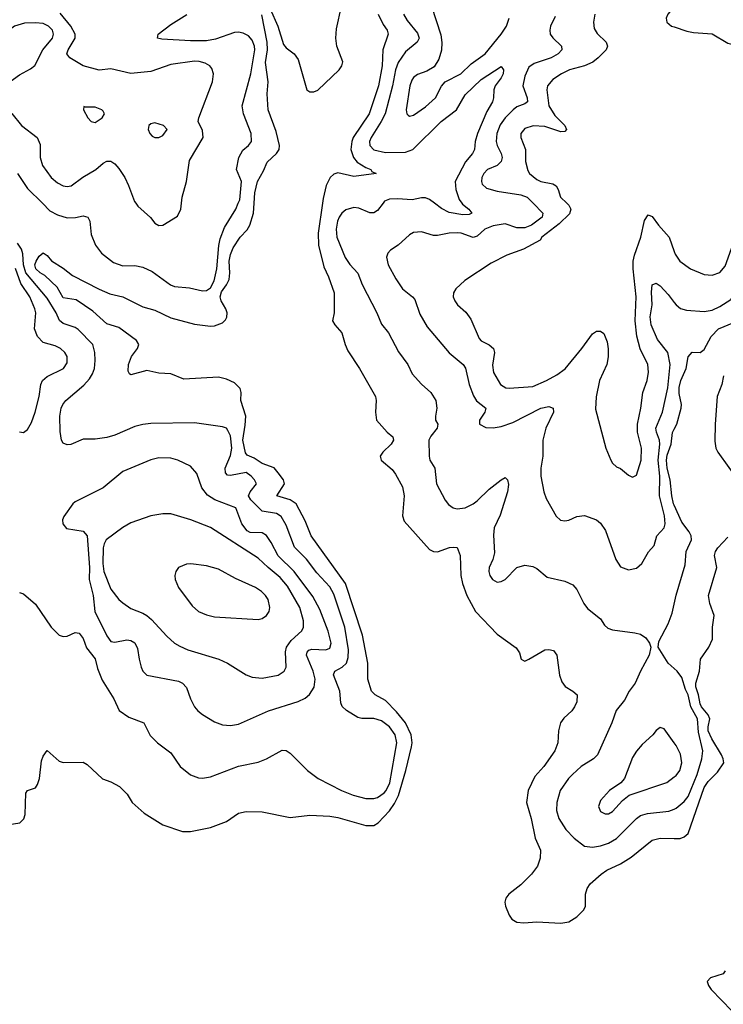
# Model space of a CAD drawing. Header units: inches. Extents: x 1552611 to 1694776, y 811966 to 917215.
# Tile 34 of 256: x 1566711 to 1570247, y 845976 to 850922. Entities that reach past the tile are written whole.
import ezdxf

# ---------------------------------------------------------------- set-up
doc = ezdxf.new("R2010")
doc.units = ezdxf.units.IN
doc.header["$MEASUREMENT"] = 0
for name, color, linetype in [('B5864', 7, 'Continuous'), ('B5865', 7, 'Continuous'), ('B5874', 7, 'Continuous'), ('B5875', 7, 'Continuous')]:
    doc.layers.add(name, color=color, linetype=linetype)

msp = doc.modelspace()

# ---------------------------------------------------------------- linework, layer by layer
at = {"layer": 'B5864', "color": 5}
for points, elevation in [([(1566626.1, 846873.9), (1566711.8, 846888.2), (1566732, 846908), (1566738.5, 846930), (1566742.8, 847037.2), (1566750, 847050.5), (1566790, 847063.1), (1566800, 847080), (1566811.5, 847110), (1566820.8, 847199.2), (1566830, 847222.6), (1566850, 847250.8), (1566910, 847197.3), (1566930, 847190.7), (1567030, 847193), (1567050, 847181.6), (1567128.2, 847108.2), (1567170, 847093.4), (1567212.9, 847070), (1567251.7, 847031.7), (1567276.5, 846990), (1567337.2, 846937.2), (1567430, 846878), (1567530, 846843.6), (1567570, 846844.9), (1567670, 846864), (1567750, 846894.9), (1567810, 846935.8), (1567850, 846944.6), (1567930, 846942.6), (1568070, 846915.3), (1568170, 846926.3), (1568270, 846920.8), (1568310, 846914.4), (1568450, 846874.3), (1568490, 846874.6), (1568512.9, 846887.1), (1568570, 846948.7), (1568594.6, 846985.4), (1568614.3, 847025.7), (1568652.4, 847150), (1568680.5, 847270), (1568683.6, 847290), (1568678.9, 847330), (1568649.4, 847389.4), (1568605.4, 847445.4), (1568550, 847502.3), (1568498.3, 847530), (1568479.8, 847550), (1568460.3, 847610), (1568460.2, 847690), (1568434.6, 847830), (1568348.4, 848090), (1568176, 848330), (1568145.5, 848405.5), (1568100.5, 848490), (1568071, 848511), (1568003.5, 848530), (1568042, 848590), (1568036.9, 848610), (1568010, 848646.1), (1567990, 848670.4), (1567930, 848692.3), (1567890, 848719.9), (1567854.9, 848734.9), (1567846.3, 848746.3), (1567831.8, 848810), (1567844.7, 848884.7), (1567847.6, 848930), (1567823.2, 849010), (1567823.9, 849050), (1567819.7, 849070), (1567790, 849097.4), (1567750, 849116.4), (1567710, 849126.8), (1567536.1, 849116.1), (1567470, 849144), (1567410, 849147.1), (1567350, 849159.8), (1567270, 849137.6), (1567262.5, 849142.5), (1567256.1, 849156.1), (1567258, 849190), (1567273.3, 849230), (1567303.5, 849270), (1567309.7, 849290), (1567298, 849310), (1567210, 849375.4), (1567150, 849394.8), (1567078.8, 849458.8), (1566994.6, 849514.6), (1566930, 849525.3), (1566899.1, 849579.1), (1566837.6, 849637.7), (1566814, 849650), (1566791.7, 849670), (1566787.4, 849690), (1566793.5, 849710), (1566810, 849734.9), (1566830, 849750.7), (1566850, 849737.3), (1566871, 849711), (1566930, 849673.8), (1566977.3, 849637.3), (1567110, 849568), (1567164.5, 849544.5), (1567230.4, 849530), (1567330, 849479.7), (1567390, 849463.2), (1567470, 849425), (1567590, 849392.2), (1567670, 849382.3), (1567690, 849384.4), (1567730, 849399), (1567746.2, 849413.8), (1567752.4, 849427.6), (1567753.6, 849450), (1567747, 849470), (1567723.1, 849510), (1567718.1, 849530), (1567724.9, 849555.1), (1567750.8, 849590), (1567763.6, 849616.4), (1567767.9, 849650), (1567764.7, 849710), (1567770, 849743.5), (1567784.6, 849775.4), (1567819.4, 849830), (1567854.2, 849865.8), (1567867.2, 849890), (1567885.8, 849950), (1567889.2, 850000)], 720), ([(1566825.1, 850000), (1566862.9, 849962.9), (1566901.7, 849941.7), (1566950, 849927.1), (1566991.8, 849928.2), (1567030, 849937.3), (1567054.4, 849930), (1567064, 849910), (1567070, 849842.8), (1567091.7, 849790), (1567122, 849750), (1567182.7, 849702.7), (1567230, 849685.4), (1567290, 849686.8), (1567330, 849679.5), (1567376.9, 849656.9), (1567468.9, 849590), (1567490, 849582.4), (1567564.1, 849575.9), (1567630, 849561), (1567650, 849561.3), (1567670, 849574.9), (1567687.7, 849610), (1567701.7, 849670), (1567711.8, 849788.2), (1567719.1, 849820.9), (1567740.9, 849879.1), (1567797.3, 849970), (1567809.9, 850000)], 740), ([(1567294.3, 850000), (1567304.7, 849984.7), (1567367.8, 849927.8), (1567390, 849900.7), (1567410, 849888.5), (1567430, 849890.8), (1567504.2, 849935.8), (1567521.3, 849970), (1567524.6, 850000)], 760), ([(1568232.9, 850000), (1568210.5, 849850), (1568212.2, 849790), (1568240.3, 849680.3), (1568263.6, 849630), (1568291.3, 849550), (1568291.5, 849450), (1568282.3, 849410), (1568294.3, 849390), (1568330.3, 849350), (1568346, 849290), (1568359.5, 849259.5), (1568419, 849170), (1568498.7, 849030), (1568502, 849010), (1568498.5, 848950), (1568504, 848910), (1568557, 848850), (1568586.9, 848826.9), (1568589.2, 848810), (1568578, 848790), (1568535.2, 848750), (1568522, 848730), (1568527.9, 848710), (1568582.1, 848662.1), (1568599.8, 848639.8), (1568635.4, 848575.4), (1568643.4, 848530), (1568634.8, 848430), (1568643.2, 848403.2), (1568770, 848261.6), (1568790, 848250.4), (1568810, 848248.9), (1568870.3, 848270.3), (1568890, 848273.4), (1568910.3, 848270.3), (1568924.6, 848230), (1568927.8, 848130), (1568937, 848090), (1568958.6, 848030), (1569002.3, 847950), (1569110, 847834.9), (1569206.2, 847766.2), (1569222.2, 847742.2), (1569230.6, 847710.6), (1569242.5, 847702.5), (1569250, 847700.7), (1569270, 847710.5), (1569350, 847756.4), (1569370, 847759.3), (1569393.4, 847753.4), (1569410.4, 847730), (1569423.6, 847630), (1569435.8, 847595.8), (1569452.3, 847572.3), (1569490.7, 847550), (1569512.4, 847530), (1569510, 847495.3), (1569498.3, 847470), (1569485.7, 847450), (1569446.2, 847413.8), (1569429.1, 847390), (1569418.9, 847350), (1569415.6, 847290), (1569400.3, 847250), (1569345.4, 847170), (1569299.5, 847120.5), (1569266.8, 847050), (1569258.5, 846990), (1569281.3, 846910), (1569301.8, 846810), (1569327.8, 846750), (1569326.9, 846710), (1569313.8, 846670), (1569282.8, 846630), (1569230, 846576.8), (1569168.5, 846530), (1569153.7, 846510), (1569148.9, 846490), (1569153.1, 846470), (1569170, 846424), (1569184.4, 846404.4), (1569209, 846389), (1569245.3, 846385.2), (1569310, 846391), (1569430, 846384.1), (1569470, 846391.2), (1569510, 846414.9), (1569545.4, 846450), (1569554, 846470), (1569555.1, 846530), (1569562.2, 846557.8), (1569578.5, 846581.5), (1569632.3, 846630), (1569660.9, 846650), (1569730, 846682.6), (1569784.5, 846715.5), (1569890, 846800.2), (1569930, 846810.2), (1570000, 846809)], 720), ([(1568537.1, 850000), (1568510, 849963.5), (1568490, 849952.3), (1568470, 849952.8), (1568414.9, 849974.9), (1568390, 849979.5), (1568350, 849966.3), (1568330, 849949.8), (1568316.4, 849930), (1568308.3, 849910), (1568301.5, 849870), (1568305.6, 849830), (1568347.5, 849727.5), (1568370, 849692.2), (1568410, 849648.9), (1568431.8, 849591.8), (1568506, 849450), (1568530, 849392.2), (1568564, 849350), (1568614.5, 849254.5), (1568661.3, 849190), (1568682.9, 849142.9), (1568730, 849091.7), (1568778, 849050), (1568801.7, 849010), (1568807.8, 848970), (1568800.3, 848930), (1568801.1, 848910), (1568811.8, 848890), (1568808.9, 848870), (1568777.6, 848830), (1568767.9, 848810), (1568768, 848730), (1568772.8, 848710), (1568797.4, 848670), (1568806, 848590), (1568850, 848508.2), (1568866.7, 848486.7), (1568890.2, 848470.2), (1568910, 848465.8), (1568950, 848471), (1568989.7, 848490), (1569010, 848505.4), (1569070, 848563.5), (1569130, 848610.3), (1569150, 848623), (1569161.6, 848610), (1569167.2, 848587.2), (1569162.6, 848550), (1569125.9, 848434.1), (1569095.4, 848370), (1569092.7, 848332.7), (1569096.7, 848243.3), (1569088.7, 848210), (1569070.4, 848170), (1569068.1, 848150), (1569074, 848130), (1569086.7, 848110), (1569110, 848097.6), (1569130, 848099.5), (1569150, 848110.5), (1569210, 848170.5), (1569250, 848182.4), (1569290, 848175.8), (1569310, 848166), (1569362, 848122), (1569450, 848101.7), (1569490, 848083.1), (1569510, 848060.5), (1569545.5, 847990), (1569564.2, 847964.2), (1569630, 847912.2), (1569650, 847880.5), (1569666, 847866), (1569690, 847857), (1569802.8, 847842.8), (1569830, 847835.5), (1569857.1, 847817.1), (1569876, 847790), (1569882.8, 847770), (1569874, 847730), (1569830.4, 847650), (1569803.6, 847590), (1569773.6, 847550), (1569750, 847503.6), (1569707.9, 847452.1), (1569686.2, 847390), (1569615.4, 847230), (1569595.3, 847210), (1569532.4, 847170), (1569488.2, 847130), (1569469.2, 847110), (1569427.5, 847050), (1569409.5, 846990.5), (1569409.4, 846950), (1569420.2, 846910), (1569454.9, 846854.9), (1569497.3, 846810), (1569550.1, 846770.1), (1569590, 846766.1), (1569630, 846772.2), (1569670, 846785.5), (1569710.9, 846809.1), (1569810, 846909.5), (1569830, 846923.9), (1569865.2, 846934.8), (1569973.8, 846946.2), (1570000, 846957.1)], 740), ([(1569290.9, 850000), (1569340.2, 849950), (1569336.3, 849930), (1569283.2, 849890), (1569250, 849877.4), (1569210, 849877), (1569150, 849896.4), (1569090, 849885.9), (1569048.5, 849870), (1569010, 849835.4), (1568990, 849828.1), (1568930, 849849.4), (1568910, 849851.8), (1568870.1, 849849.9), (1568810, 849837.7), (1568790, 849838.6), (1568730, 849856.4), (1568690, 849852.4), (1568670, 849841.1), (1568612.9, 849790), (1568574.8, 849765.2), (1568560.3, 849750), (1568554.6, 849730), (1568563.6, 849690), (1568600.6, 849620.6), (1568635.3, 849570), (1568685.3, 849530), (1568696.2, 849516.2), (1568722.2, 849442.2), (1568759, 849379), (1568869.5, 849249.5), (1568939, 849190), (1568952, 849172), (1568969.6, 849089.6), (1568992.1, 849032.1), (1569007.1, 849007.1), (1569053.4, 848970), (1569048.5, 848950), (1569021.2, 848910), (1569021.3, 848890), (1569054, 848874), (1569090, 848872.8), (1569130, 848878), (1569190, 848898.9), (1569330, 848970.8), (1569370, 848979.7), (1569391.2, 848971.2), (1569392.9, 848950), (1569354.2, 848870), (1569340.6, 848810), (1569339.6, 848730), (1569330.2, 848669.8), (1569330.2, 848630), (1569344.2, 848550), (1569356.9, 848516.9), (1569407.5, 848427.5), (1569428.3, 848408.3), (1569450, 848404.6), (1569470, 848407.4), (1569510, 848427.4), (1569550, 848431.5), (1569609.2, 848409.2), (1569630, 848393.4), (1569655.6, 848355.6), (1569706.3, 848210), (1569730, 848174), (1569770, 848159.5), (1569810, 848167), (1569836.9, 848190), (1569870.6, 848249.4), (1569898.8, 848281.2), (1569912.9, 848330), (1569950, 848368.9), (1569954, 848390), (1569951.9, 848430), (1569926.3, 848530), (1569927.5, 848630), (1569918.8, 848710), (1569927.8, 848790), (1569926.6, 848810), (1569910.7, 848850), (1569907.5, 848870), (1569941.7, 848950), (1569967.3, 849072.7), (1569980.5, 849190), (1569968.3, 849250), (1569916.1, 849316.1), (1569884.2, 849390), (1569879, 849430), (1569889.1, 849490), (1569886.6, 849553.4), (1569890, 849590.4), (1569910, 849599.5), (1569930, 849586), (1569970, 849542.3), (1570000, 849502.4)], 760), ([(1568933.1, 850000), (1568936, 849996), (1568968.9, 849970), (1568983.8, 849950), (1568970, 849943.8), (1568938.8, 849941.2), (1568870, 849953), (1568830, 849974.2), (1568795.6, 850000)], 740), ([(1569460.7, 850000), (1569471.1, 849990), (1569477.5, 849977.5), (1569480.6, 849970), (1569473.3, 849946.7), (1569422.5, 849897.5), (1569334.8, 849830), (1569325.8, 849814.2), (1569243, 849770), (1569159.8, 849740.2), (1569081.1, 849698.9), (1568947.3, 849612.7), (1568902.5, 849570), (1568891.1, 849550), (1568889.2, 849530), (1568897.8, 849510), (1568911.8, 849490), (1568952.6, 849452.6), (1568978.4, 849418.4), (1569020.4, 849320.4), (1569030, 849308.4), (1569070, 849288.5), (1569092.5, 849270), (1569096.4, 849250), (1569087.1, 849187.1), (1569091.8, 849150), (1569126.9, 849090), (1569153.6, 849073.6), (1569171.5, 849071.5), (1569290, 849080.2), (1569358.3, 849110), (1569410, 849138.9), (1569451.4, 849168.6), (1569535.6, 849270), (1569590, 849343.8), (1569610, 849358), (1569630, 849358), (1569646.7, 849346.7), (1569663.8, 849303.8), (1569669, 849269), (1569668, 849228), (1569660.7, 849190), (1569625.4, 849110), (1569607.8, 849027.8), (1569605.3, 848965.2), (1569656.5, 848770), (1569681.5, 848710), (1569690, 848694.9), (1569710, 848676.4), (1569730, 848668.2), (1569770, 848634.4), (1569790, 848623.7), (1569810, 848634), (1569834.2, 848710), (1569836.1, 848770), (1569815, 848850), (1569814.9, 848890), (1569832.5, 848970), (1569842.7, 849050), (1569863.4, 849110), (1569871.4, 849151.4), (1569868.1, 849190), (1569828.4, 849268.4), (1569812.7, 849332.7), (1569804.3, 849410), (1569809.3, 849530), (1569793.5, 849670), (1569794.4, 849710), (1569800.5, 849739.5), (1569831.8, 849830), (1569850, 849912.7), (1569870, 849941.3), (1569890, 849934.4), (1569921.2, 849890), (1569974, 849830), (1570000, 849757.9)], 780), ([(1566710, 848044.7), (1566730, 848038.8), (1566790, 847986.8), (1566870, 847870.7), (1566910, 847830.7), (1566930, 847824), (1566950, 847824.9), (1566990, 847844), (1567010, 847840.7), (1567030, 847814), (1567046.7, 847766.7), (1567090, 847711.4), (1567102.6, 847662.6), (1567125.1, 847605.1), (1567184.9, 847510), (1567211.3, 847451.3), (1567259, 847419), (1567335.5, 847390), (1567366.6, 847326.6), (1567403.8, 847290), (1567470, 847240.3), (1567517.4, 847170), (1567570, 847128.9), (1567610, 847113.6), (1567630, 847112.3), (1567670, 847119.7), (1567810, 847173), (1567910, 847192.4), (1567950.7, 847209.3), (1568030, 847252.9), (1568050, 847251.7), (1568070, 847238), (1568156.9, 847150), (1568211.6, 847110), (1568328.9, 847050), (1568386.5, 847026.5), (1568450, 847009.5), (1568490, 847010.1), (1568510, 847015.4), (1568542.2, 847037.8), (1568553.2, 847050), (1568571.7, 847088.3), (1568606.3, 847290), (1568598.4, 847330), (1568569.3, 847370), (1568530, 847401), (1568490, 847412.5), (1568431.1, 847411.1), (1568410, 847416.2), (1568352.7, 847452.7), (1568331.9, 847471.9), (1568324.2, 847490), (1568320.2, 847550), (1568288.1, 847631.9), (1568294.5, 847650), (1568331, 847669), (1568353, 847690), (1568362.2, 847717.8), (1568363.2, 847756.8), (1568344.8, 847870), (1568290, 848036.8), (1568270, 848072.7), (1568203.7, 848143.7), (1568153, 848213), (1568091.9, 848271.9), (1568050, 848382.3), (1568025.8, 848425.8), (1568001.4, 848441.4), (1567930, 848453.9), (1567872.5, 848510), (1567861.8, 848530), (1567869.9, 848550), (1567901.5, 848590), (1567891.6, 848610), (1567874.2, 848630), (1567850, 848647.6), (1567770, 848632.9), (1567755, 848635), (1567745.2, 848645.2), (1567744.3, 848670), (1567770, 848733.7), (1567777.6, 848770), (1567770, 848832.3), (1567758, 848858), (1567750, 848869.6), (1567730, 848876.9), (1567590, 848896.4), (1567370, 848893.1), (1567330, 848888.7), (1567290, 848878), (1567190, 848835.5), (1567150, 848824.1), (1567090, 848814.7), (1567030, 848815.8), (1566968.3, 848788.3), (1566950, 848786), (1566930, 848795.1), (1566921.3, 848810), (1566914.3, 848854.3), (1566912.9, 848930), (1566919.8, 848970), (1566928.1, 848990), (1566943.8, 849010), (1567033.2, 849086.8), (1567062.1, 849117.9), (1567077.3, 849142.7), (1567086.5, 849170), (1567090.5, 849210.5), (1567089.1, 849250), (1567078.2, 849290), (1567005.8, 849365.8), (1566990, 849375.7), (1566930, 849396.5), (1566911.1, 849411.1), (1566895.2, 849450), (1566850, 849523.6), (1566742.9, 849650), (1566729.8, 849690), (1566726.7, 849746.7), (1566720.7, 849770), (1566700.1, 849800.1)], 740), ([(1566710, 848852.2), (1566730, 848848.4), (1566750, 848863), (1566770, 848899.3), (1566788.9, 848950), (1566809.9, 849030), (1566817.7, 849090), (1566826.5, 849110), (1566849.9, 849130.1), (1566931, 849170), (1566950, 849199.1), (1566950.6, 849230), (1566938.8, 849250), (1566917.2, 849270), (1566890, 849283.4), (1566830, 849300.8), (1566800.5, 849330), (1566785.9, 849370), (1566792.8, 849450), (1566788.1, 849470), (1566761.6, 849530), (1566717, 849597), (1566690, 849673.2)], 760), ([(1570000, 848483.6), (1569997.1, 848490), (1569988, 848530), (1569980.2, 848610), (1569964.6, 848670), (1569961.5, 848710), (1569965.5, 848734.5), (1569985.4, 848790), (1569991, 848849), (1570000, 848865.7)], 740), ([(1570000, 847662.9), (1569969.7, 847689.7), (1569919.3, 847770), (1569922, 847798), (1569970, 847886.8), (1569990, 847941), (1570000, 847986)], 740), ([(1570000, 847289.8), (1569950, 847359.3), (1569930, 847366.6), (1569910, 847352.3), (1569892.7, 847330), (1569838.7, 847281.3), (1569810, 847248), (1569790, 847215.6), (1569750.2, 847109.8), (1569731.1, 847088.9), (1569675.5, 847050), (1569630, 846999.3), (1569620.4, 846970), (1569630, 846945.5), (1569652.8, 846932.8), (1569670, 846932.7), (1569690, 846944.4), (1569740, 847000), (1569773.3, 847026.7), (1569963.6, 847090), (1570000, 847118.1)], 760)]:
    msp.add_lwpolyline(points, dxfattribs=dict(at, elevation=elevation))
for points, elevation in [([(1567410, 848720.8), (1567370, 848712), (1567230, 848652.8), (1567130, 848571.3), (1566990, 848499.7), (1566977.6, 848490), (1566933.7, 848426.3), (1566926, 848410), (1566927.6, 848390), (1566946.6, 848366.6), (1567030, 848353.6), (1567050, 848330.2), (1567061.9, 848170), (1567059.8, 848110), (1567079.9, 848030), (1567088.9, 847950), (1567150, 847827.7), (1567170, 847799.1), (1567190, 847795.9), (1567250, 847807.1), (1567270, 847803.2), (1567290, 847791.7), (1567303.7, 847763.7), (1567311, 847710), (1567322, 847670), (1567330.2, 847650.2), (1567350, 847630.3), (1567510, 847599), (1567530, 847590.2), (1567550, 847568), (1567570.3, 847510), (1567590, 847470.5), (1567606.4, 847450), (1567630, 847432), (1567690, 847394.9), (1567730, 847379.5), (1567770, 847376), (1567810, 847383.6), (1567960.7, 847450), (1568110, 847496.8), (1568145.8, 847514.2), (1568167.6, 847532.4), (1568190.4, 847569.6), (1568195.5, 847610), (1568186.2, 847650), (1568153.2, 847730), (1568155.6, 847744.4), (1568164.8, 847755.2), (1568179.9, 847760.1), (1568250, 847756.8), (1568270, 847766), (1568275.7, 847790), (1568260.7, 847850), (1568219.3, 847959.3), (1568184.8, 848024.8), (1568090.4, 848150), (1568009.6, 848229.6), (1567975.5, 848295.5), (1567950.7, 848330.7), (1567930, 848343.9), (1567870, 848346.7), (1567854.8, 848354.8), (1567827.7, 848390), (1567798.2, 848470), (1567691.6, 848510), (1567654.2, 848534.2), (1567627.1, 848570), (1567601.8, 848641.8), (1567570, 848678.9), (1567506.6, 848710), (1567470, 848720.3)], 760), ([(1567470, 848439.3), (1567430, 848439.2), (1567370, 848429.8), (1567270, 848394.6), (1567228.9, 848371.1), (1567146, 848310), (1567135.3, 848290), (1567131.5, 848270), (1567129.5, 848190.5), (1567134.2, 848150), (1567170, 848062.3), (1567209.1, 848010), (1567230, 847992.4), (1567270, 847964.7), (1567330, 847941.6), (1567350, 847929.5), (1567373.5, 847910), (1567450, 847824.7), (1567489.6, 847789.6), (1567515.2, 847775.2), (1567556.9, 847756.9), (1567712.4, 847710), (1567755.8, 847690), (1567850, 847631.7), (1567879.4, 847619.4), (1567930, 847614.3), (1568010, 847629.1), (1568040.5, 847650), (1568049.7, 847670), (1568047.5, 847747.5), (1568052.7, 847770), (1568075.9, 847804.1), (1568128.2, 847851.8), (1568137.4, 847870), (1568136.9, 847903.1), (1568118.2, 847970), (1568057.5, 848077.5), (1568020.5, 848120.5), (1567959.4, 848170), (1567910, 848217.3), (1567670, 848370.7), (1567570.5, 848410.5)], 780), ([(1567571.2, 848188.8), (1567550, 848187.5), (1567510, 848170.7), (1567495.2, 848150), (1567490.1, 848130), (1567492.1, 848110), (1567508.9, 848070), (1567577.3, 847977.3), (1567610.1, 847950.1), (1567650, 847932), (1567690, 847923), (1567910, 847909.6), (1567930, 847913.9), (1567951.5, 847928.5), (1567965, 847950), (1567968.6, 847970), (1567959, 848010), (1567946.8, 848030), (1567927, 848050), (1567896.1, 848070), (1567795.2, 848115.2), (1567710, 848161.3), (1567650, 848178.7)], 820)]:
    msp.add_lwpolyline(points, close=True, dxfattribs=dict(at, elevation=elevation))
at = {"layer": 'B5865', "color": 5}
for points, elevation in [([(1567524.6, 850000), (1567527.9, 850030), (1567549.8, 850110), (1567565, 850215), (1567632.5, 850330), (1567630, 850365.2), (1567608.6, 850410), (1567610.9, 850430), (1567679.8, 850610), (1567685, 850650), (1567677.2, 850677.2), (1567666.3, 850690), (1567643.3, 850703.3), (1567612.7, 850712.7), (1567590, 850714.2), (1567470, 850697.1), (1567370, 850661.5), (1567270, 850652.5), (1567170, 850675), (1567110, 850669.1), (1567030, 850689.8), (1566963.5, 850730), (1566948.9, 850750), (1566954.6, 850770), (1566989.4, 850830), (1566989.4, 850850), (1566968.1, 850890), (1566914.6, 850954.6)], 760), ([(1567970, 850976.3), (1568009.1, 850890), (1568036.9, 850796.9), (1568050, 850781.1), (1568090.2, 850750.2), (1568110, 850722), (1568154.9, 850570), (1568170, 850559.1), (1568190, 850559.4), (1568210, 850567.7), (1568316.5, 850670), (1568329.8, 850690), (1568335.7, 850710), (1568305, 850790), (1568299.5, 850830), (1568303.1, 850876.9), (1568328.4, 850990)], 720), ([(1568781.3, 850990), (1568827, 850847), (1568832.5, 850807.5), (1568830.9, 850769.1), (1568816.7, 850723.3), (1568794.4, 850685.6), (1568756.7, 850663.3), (1568710, 850647.4), (1568690, 850632.1), (1568682, 850618), (1568671.8, 850590), (1568653.4, 850470), (1568657.1, 850450), (1568663, 850443), (1568670, 850438.4), (1568690, 850442.6), (1568750, 850484.9), (1568799.8, 850530), (1568831.4, 850588.6), (1568849.8, 850610.2), (1568927.8, 850650), (1568980.2, 850699.8), (1569050.6, 850750), (1569130.6, 850850), (1569157, 850890), (1569170.6, 850930.6)], 760), ([(1570000, 850987.2), (1569968.2, 850950), (1569960.5, 850930), (1569963.8, 850910), (1569986.8, 850890), (1570000, 850885.6)], 820), ([(1567809.9, 850000), (1567817, 850017), (1567825.7, 850110), (1567801.4, 850170), (1567813.1, 850230), (1567832.6, 850267.4), (1567860.4, 850290), (1567875.5, 850310), (1567874.2, 850350), (1567835.2, 850450), (1567829.9, 850490), (1567872.8, 850650), (1567892.2, 850770), (1567891.2, 850790), (1567878.7, 850818.7), (1567860.5, 850840.5), (1567835, 850855), (1567810, 850859.5), (1567790, 850857.6), (1567695.1, 850824.9), (1567650, 850815.3), (1567570, 850815.3), (1567425, 850825), (1567403.7, 850830), (1567406.9, 850850), (1567470, 850898.4), (1567550.9, 850949.1)], 740), ([(1567889.2, 850000), (1567892.9, 850052.9), (1567905.8, 850110), (1567936.8, 850163.2), (1567954.3, 850205.7), (1568001.9, 850250), (1568014.9, 850270), (1568017, 850290), (1567999.8, 850359.8), (1567959.8, 850470), (1567954.9, 850550), (1567960.2, 850610), (1567946.6, 850706.6), (1567956, 850770), (1567955.2, 850810), (1567927.3, 850947.3)], 720), ([(1568512.3, 850950), (1568537.6, 850897.6), (1568557.5, 850870), (1568562.7, 850850), (1568535.3, 850770), (1568531.9, 850690), (1568514.2, 850590), (1568466.9, 850450), (1568387.2, 850330), (1568379.4, 850310), (1568375.6, 850270), (1568388.3, 850230), (1568406.6, 850206.6), (1568450, 850179.7), (1568475.5, 850170), (1568480.3, 850160.3), (1568502, 850150), (1568390, 850134.9), (1568310, 850152.7), (1568290, 850147), (1568270.7, 850129.3), (1568250.8, 850090), (1568236.4, 850023.6), (1568232.9, 850000)], 720), ([(1568639.2, 850950), (1568658.2, 850918.2), (1568710, 850853.7), (1568717.9, 850830), (1568708.2, 850810), (1568650, 850761.2), (1568613, 850707), (1568600.1, 850670), (1568585.4, 850590), (1568548.2, 850450), (1568528.1, 850410), (1568476.6, 850330), (1568468.6, 850310), (1568470.8, 850290), (1568490, 850269.1), (1568550, 850255.5), (1568650, 850256.4), (1568686.2, 850270), (1568828.4, 850411.6), (1568905.4, 850470), (1568950, 850545.6), (1569030, 850621.2), (1569130, 850686.7), (1569143.1, 850670), (1569140.2, 850650), (1569130.9, 850630), (1569100.2, 850590), (1569093, 850570), (1569092.7, 850530), (1569086.7, 850510), (1569058.3, 850461.7), (1569011.1, 850350), (1569000.1, 850310), (1568997.1, 850270), (1568986.7, 850250), (1568951.5, 850208.5), (1568899.8, 850110), (1568902.1, 850070), (1568919.1, 850019.1), (1568933.1, 850000)], 740), ([(1569401.5, 850938.5), (1569378.3, 850890), (1569374.5, 850870), (1569377.2, 850850), (1569390, 850830.3), (1569434.4, 850790), (1569435.8, 850770), (1569416.5, 850750), (1569381.1, 850730), (1569297.2, 850702.8), (1569270, 850683.9), (1569250, 850638), (1569239.5, 850590), (1569261.3, 850530), (1569263.2, 850510), (1569250, 850499.8), (1569210, 850485), (1569191.6, 850470), (1569151.1, 850428.9), (1569125.9, 850394.1), (1569109.1, 850350), (1569106, 850310), (1569110.7, 850290), (1569131.2, 850250), (1569134.8, 850230), (1569131.4, 850210), (1569110.3, 850190), (1569061.6, 850170), (1569043.5, 850150), (1569034.2, 850130), (1569031.1, 850110), (1569035.2, 850095.2), (1569056.5, 850076.5), (1569110, 850061), (1569230, 850042.6), (1569261.3, 850030), (1569290.9, 850000)], 760), ([(1569601.6, 850950), (1569594.2, 850910), (1569597.7, 850877.7), (1569613.4, 850853.4), (1569657.5, 850810), (1569664.9, 850790), (1569658.8, 850770), (1569618.8, 850730), (1569590.9, 850709.1), (1569549.8, 850690.2), (1569473.8, 850670), (1569434.4, 850650), (1569390, 850622), (1569362.7, 850590), (1569359.8, 850570), (1569370.1, 850490), (1569400.5, 850440.5), (1569450.2, 850390), (1569459.6, 850370), (1569450, 850361), (1569430, 850359.4), (1569350, 850385.2), (1569291.2, 850388.8), (1569250, 850375.8), (1569228.7, 850350), (1569228.7, 850330), (1569252.7, 850270), (1569252.4, 850210), (1569264.2, 850164.2), (1569272.9, 850150), (1569310, 850119.2), (1569330, 850109.6), (1569390, 850097.8), (1569407.4, 850087.4), (1569417.3, 850070), (1569429.4, 850030), (1569460.7, 850000)], 780), ([(1566671.7, 850451.7), (1566720.2, 850390), (1566799.6, 850330), (1566814.8, 850294.8), (1566814.3, 850230), (1566825.2, 850190), (1566869.1, 850129.1), (1566901.9, 850101.9), (1566930, 850087.6), (1566950, 850083.5), (1566970, 850086.9), (1567028, 850132), (1567093.3, 850170), (1567130, 850200.7), (1567150, 850211.3), (1567170, 850211.3), (1567190, 850197.4), (1567210, 850174.9), (1567239.1, 850130), (1567258.8, 850090), (1567288.5, 850008.5), (1567294.3, 850000)], 760), ([(1566699.8, 850150), (1566750, 850073.8), (1566825.1, 850000)], 740), ([(1568795.6, 850000), (1568770, 850019.1), (1568750, 850026.9), (1568730, 850027.4), (1568683.2, 850016.8), (1568610, 850022.8), (1568570, 850021.1), (1568544.6, 850010), (1568537.1, 850000)], 740)]:
    msp.add_lwpolyline(points, dxfattribs=dict(at, elevation=elevation))
at = {"layer": 'B5865', "color": 5, "elevation": 780}
for points in [[(1566790, 850907.1), (1566735.6, 850904.4), (1566684.9, 850890), (1566653.2, 850866.8), (1566607.4, 850810), (1566540.8, 850759.2), (1566512.9, 850730), (1566504.8, 850710), (1566503.2, 850690), (1566507.5, 850670), (1566518.7, 850650), (1566574.4, 850594.4), (1566590, 850585.4), (1566610, 850584), (1566650, 850602.2), (1566710, 850645.7), (1566765.3, 850674.7), (1566787.3, 850692.7), (1566826.9, 850770), (1566875.5, 850830), (1566881.5, 850850), (1566875.9, 850870), (1566856.2, 850890), (1566830, 850902.5)], [(1567034, 850486), (1567031.3, 850470), (1567054, 850430), (1567070, 850410.8), (1567090, 850406), (1567126, 850430), (1567137.2, 850450), (1567130, 850462), (1567124, 850470), (1567090, 850482), (1567042, 850482)], [(1567390, 850404.4), (1567370, 850399.2), (1567360.3, 850390), (1567357.3, 850370), (1567365.3, 850350), (1567377.8, 850337.8), (1567390, 850330.3), (1567410, 850330.3), (1567430, 850340.3), (1567452.2, 850370), (1567434.3, 850390)]]:
    msp.add_lwpolyline(points, close=True, dxfattribs=at)
at = {"layer": 'B5874', "color": 5}
for points, elevation in [([(1570000, 849757.9), (1570004.7, 849744.7), (1570028.4, 849708.4), (1570082.4, 849670), (1570150, 849642.2), (1570190, 849639.2), (1570230, 849652.6), (1570255.9, 849684.1), (1570287.4, 849772.6), (1570296.9, 849783.1), (1570310, 849789.4), (1570370, 849777.7), (1570390, 849785.9), (1570410, 849803.8), (1570429.9, 849830), (1570438.7, 849850), (1570444.2, 849890), (1570433.3, 849930), (1570377.8, 850000)], 780), ([(1570000, 849502.4), (1570010, 849489.1), (1570032.1, 849472.1), (1570062.6, 849462.6), (1570150, 849456.8), (1570190, 849463), (1570230, 849482), (1570283.8, 849516.2), (1570310, 849561.4), (1570339.4, 849640.6), (1570350, 849652), (1570390, 849665.4), (1570421.5, 849690), (1570503.8, 849810), (1570510.2, 849850), (1570508.5, 849970), (1570530, 849988.5), (1570551.8, 850000)], 760), ([(1570000, 848865.7), (1570013.1, 848890), (1570034.3, 848970), (1570036, 848990), (1570025.3, 849045.3), (1570025, 849075), (1570033.9, 849110), (1570060.9, 849170), (1570070.6, 849229.4), (1570090, 849251.7), (1570130, 849250.3), (1570150, 849266), (1570186, 849330), (1570222.5, 849370), (1570299.3, 849400.7)], 740), ([(1570247.4, 849132.6), (1570239.5, 849090), (1570216.7, 849030), (1570205.1, 848890), (1570204.4, 848804.4), (1570209.5, 848770), (1570220.1, 848750), (1570330, 848595.8)], 740), ([(1570000, 847986), (1570010, 848031), (1570055.8, 848184.2), (1570059.4, 848250), (1570087.5, 848310), (1570084.9, 848330), (1570074.9, 848350), (1570038.1, 848398.1), (1570000, 848483.6)], 740), ([(1570000, 846809), (1570030, 846808.4), (1570050, 846817.1), (1570070, 846834.4), (1570150, 847065.1), (1570170, 847094.8), (1570218.2, 847141.8), (1570248.6, 847190), (1570246.8, 847210), (1570238.5, 847230), (1570189.8, 847309.8), (1570171.1, 847350), (1570170.2, 847370), (1570178.4, 847410), (1570169.9, 847430), (1570136.8, 847470), (1570130, 847485.5), (1570122.2, 847530), (1570108.9, 847571.1), (1570109.3, 847590), (1570127.3, 847650), (1570132.4, 847710), (1570173.4, 847770), (1570193.2, 847810), (1570192.7, 847870), (1570201.4, 847930), (1570178.4, 847990), (1570172.8, 848030), (1570214.6, 848170), (1570202.4, 848230), (1570206.9, 848250), (1570219.1, 848270), (1570270, 848322.7)], 720), ([(1570000, 846957.1), (1570010, 846961.3), (1570050, 846995.5), (1570070, 847019.8), (1570115.5, 847130), (1570138.4, 847210), (1570144.6, 847250), (1570122.7, 847342.7), (1570116.7, 847410), (1570083.5, 847470), (1570070.7, 847530), (1570057.2, 847557.2), (1570038.5, 847618.5), (1570014.5, 847650), (1570000, 847662.9)], 740), ([(1570000, 847118.1), (1570010, 847125.8), (1570028.7, 847150), (1570037.6, 847190), (1570032.4, 847232.4), (1570010, 847275.8), (1570000, 847289.8)], 760), ([(1570256, 846144), (1570245.5, 846130), (1570183, 846110), (1570166, 846090), (1570171.7, 846070), (1570185.3, 846050), (1570290, 845943.7)], 720)]:
    msp.add_lwpolyline(points, dxfattribs=dict(at, elevation=elevation))
at = {"layer": 'B5875', "color": 5, "elevation": 820}
msp.add_lwpolyline([(1570000, 850885.6), (1570064.2, 850864.2), (1570097.6, 850857.6), (1570191, 850851), (1570270, 850803.7), (1570290, 850799.5), (1570330, 850811.4), (1570390, 850840.3), (1570399, 850839), (1570411.8, 850831.8), (1570419, 850799), (1570427.4, 850787.4), (1570450, 850792), (1570530, 850870.3), (1570570.6, 850930)], dxfattribs=at)

doc.saveas('drawing.dxf')
